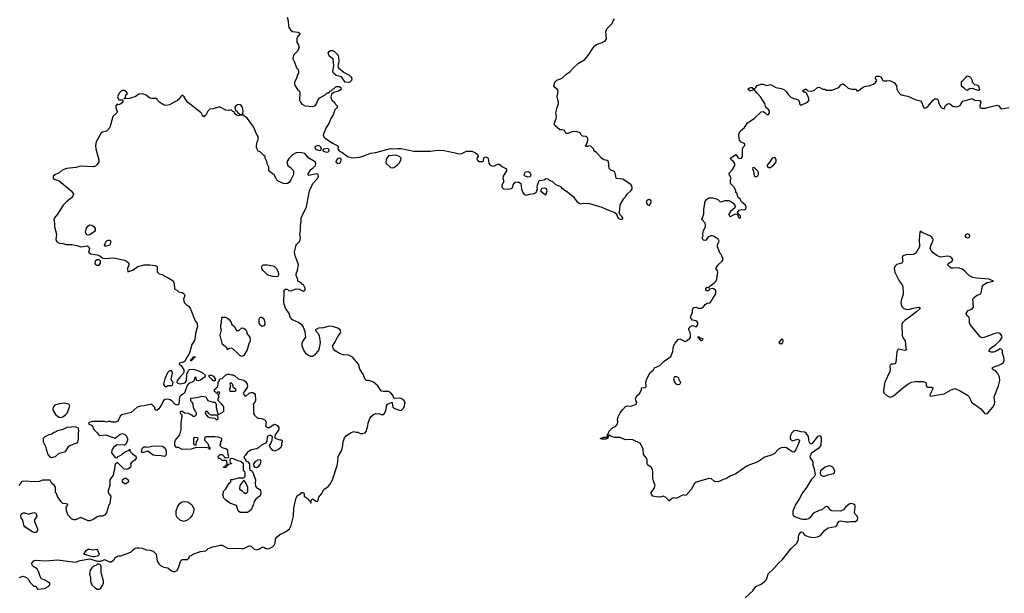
# Model space of a CAD drawing. Header units: inches. Extents: x 2396598 to 2566999, y 262085 to 451979.
# Tile 63 of 256: x 2512313 to 2523196, y 313496 to 319842. Entities that reach past the tile are written whole.
import ezdxf

# ---------------------------------------------------------------- set-up
doc = ezdxf.new("R2010")
doc.units = ezdxf.units.IN
doc.header["$MEASUREMENT"] = 0
doc.layers.add('C5311', color=7, linetype='Continuous')
doc.layers.add('C5321', color=7, linetype='Continuous')

msp = doc.modelspace()

# ---------------------------------------------------------------- linework, layer by layer
at = {"layer": 'C5311', "color": 5}
for points, elevation in [([(2515271, 319871), (2515281, 319830), (2515283, 319770), (2515291, 319750), (2515308, 319728), (2515330, 319711), (2515390, 319705), (2515412, 319690), (2515381, 319650), (2515375, 319630), (2515376, 319590), (2515391, 319570), (2515403, 319530), (2515381, 319490), (2515341, 319450), (2515331, 319410), (2515352, 319370), (2515372, 319310), (2515392, 319290), (2515394, 319270), (2515394, 319250), (2515382, 319230), (2515372, 319190), (2515351, 319150), (2515351, 319130), (2515358, 319110), (2515385, 319070), (2515405, 319050), (2515410, 319034), (2515407, 318953), (2515415, 318930), (2515430, 318906), (2515470, 318888), (2515550, 318883), (2515578, 318890), (2515595, 318910), (2515610, 318952), (2515630, 318978), (2515690, 319012), (2515710, 319032), (2515730, 319034), (2515750, 319054), (2515762, 319058), (2515770, 319074), (2515790, 319082), (2515810, 319102), (2515844, 319104), (2515862, 319090), (2515865, 319070), (2515836, 319050), (2515784, 319036), (2515761, 319019), (2515753, 318990), (2515756, 318970), (2515768, 318948), (2515791, 318930), (2515796, 318916), (2515822, 318890), (2515822, 318870), (2515797, 318843), (2515778, 318790), (2515752, 318748), (2515730, 318694), (2515699, 318650), (2515668, 318568), (2515671, 318550), (2515690, 318531), (2515770, 318475), (2515822, 318450), (2515832, 318430), (2515831, 318410), (2515850, 318382), (2515875, 318375), (2515945, 318325), (2515995, 318315), (2516070, 318321), (2516109, 318331), (2516190, 318364), (2516250, 318374), (2516410, 318418), (2516430, 318413), (2516490, 318418), (2516530, 318415), (2516670, 318387), (2516854, 318386), (2516930, 318399), (2517010, 318395), (2517070, 318378), (2517113, 318373), (2517170, 318356), (2517199, 318361), (2517250, 318388), (2517310, 318388), (2517351, 318370), (2517375, 318350), (2517379, 318330), (2517366, 318310), (2517368, 318290), (2517390, 318274), (2517430, 318272), (2517439, 318281), (2517445, 318315), (2517450, 318322), (2517470, 318325), (2517491, 318310), (2517499, 318250), (2517514, 318234), (2517530, 318225), (2517550, 318222), (2517610, 318247), (2517650, 318215), (2517694, 318190), (2517695, 318170), (2517658, 318110), (2517653, 318090), (2517663, 318050), (2517642, 318010), (2517642, 317990), (2517662, 317970), (2517712, 317968), (2517745, 317975), (2517762, 317990), (2517767, 318013), (2517782, 318038), (2517795, 318045), (2517827, 318047), (2517851, 318031), (2517859, 317970), (2517874, 317930), (2517889, 317909), (2517910, 317902), (2517950, 317913), (2518001, 317919), (2518020, 317930), (2518029, 317950), (2518035, 317970), (2518033, 317990), (2518037, 318010), (2518056, 318064), (2518109, 318071), (2518130, 318085), (2518150, 318081), (2518170, 318065), (2518202, 318050), (2518237, 318017), (2518290, 317998), (2518302, 317982), (2518373, 317933), (2518430, 317886), (2518471, 317831), (2518490, 317815), (2518510, 317806), (2518549, 317811), (2518610, 317807), (2518748, 317768), (2518802, 317742), (2518892, 317710), (2518914, 317690), (2518914, 317670), (2518930, 317642), (2518950, 317634), (2518970, 317634), (2518978, 317642), (2518978, 317650), (2518970, 317666), (2518947, 317687), (2518938, 317710), (2518946, 317734), (2518950, 317792), (2518990, 317862), (2519010, 317882), (2519029, 317911), (2519069, 317950), (2519082, 317970), (2519084, 317990), (2519070, 318015), (2518979, 318079), (2518910, 318084), (2518905, 318090), (2518900, 318130), (2518890, 318157), (2518870, 318169), (2518850, 318173), (2518830, 318195), (2518824, 318224), (2518826, 318250), (2518816, 318276), (2518805, 318285), (2518770, 318292), (2518742, 318310), (2518690, 318373), (2518658, 318390), (2518659, 318410), (2518630, 318439), (2518610, 318448), (2518590, 318438), (2518570, 318438), (2518567, 318450), (2518579, 318461), (2518594, 318506), (2518591, 318531), (2518582, 318542), (2518570, 318548), (2518533, 318553), (2518515, 318570), (2518509, 318590), (2518463, 318603), (2518418, 318602), (2518370, 318581), (2518362, 318582), (2518350, 318588), (2518335, 318615), (2518310, 318623), (2518285, 318625), (2518229, 318670), (2518221, 318690), (2518243, 318750), (2518245, 318770), (2518239, 318810), (2518253, 318870), (2518269, 318910), (2518269, 318930), (2518256, 318970), (2518255, 318990), (2518266, 319050), (2518257, 319070), (2518229, 319090), (2518217, 319110), (2518229, 319149), (2518250, 319174), (2518310, 319194), (2518350, 319236), (2518394, 319266), (2518433, 319310), (2518490, 319359), (2518558, 319402), (2518595, 319445), (2518650, 319530), (2518670, 319553), (2518690, 319566), (2518752, 319588), (2518789, 319610), (2518800, 319630), (2518792, 319708), (2518801, 319739), (2518862, 319798), (2518873, 319830), (2518889, 319850)], 40), ([(2512309, 313671), (2512350, 313685), (2512390, 313672), (2512412, 313650), (2512430, 313614), (2512470, 313574), (2512490, 313574), (2512510, 313542), (2512586, 313550), (2512626, 313570), (2512646, 313590), (2512646, 313610), (2512590, 313642), (2512555, 313655), (2512541, 313681), (2512525, 313730), (2512506, 313766), (2512469, 313789), (2512450, 313809), (2512449, 313830), (2512470, 313857), (2512490, 313864), (2512597, 313857), (2512730, 313865), (2512930, 313839), (2512982, 313858), (2513090, 313878), (2513170, 313852), (2513210, 313852), (2513250, 313872), (2513304, 313844), (2513324, 313844), (2513350, 313861), (2513359, 313870), (2513366, 313890), (2513380, 313900), (2513409, 313911), (2513430, 313911), (2513530, 313947), (2513545, 313955), (2513570, 313981), (2513590, 313994), (2513610, 314001), (2513630, 314001), (2513670, 313994), (2513710, 313976), (2513755, 313975), (2513790, 313961), (2513821, 313930), (2513832, 313850), (2513850, 313822), (2513870, 313802), (2513905, 313785), (2513950, 313778), (2513990, 313745), (2514010, 313736), (2514030, 313736), (2514053, 313750), (2514073, 313790), (2514089, 313850), (2514109, 313871), (2514168, 313872), (2514186, 313890), (2514189, 313911), (2514210, 313914), (2514226, 313930), (2514310, 313958), (2514370, 313966), (2514398, 313990), (2514446, 314010), (2514470, 314013), (2514530, 314030), (2514550, 314030), (2514610, 313997), (2514770, 313991), (2514790, 313993), (2514850, 314022), (2514870, 314017), (2514905, 313985), (2514930, 313977), (2514956, 313984), (2514990, 314007), (2515010, 314007), (2515033, 313993), (2515049, 313989), (2515070, 313990), (2515106, 314010), (2515124, 314030), (2515135, 314050), (2515142, 314098), (2515159, 314121), (2515190, 314146), (2515250, 314175), (2515294, 314210), (2515312, 314248), (2515339, 314350), (2515344, 314436), (2515353, 314490), (2515369, 314551), (2515383, 314577), (2515420, 314600), (2515429, 314611), (2515450, 314612), (2515457, 314597), (2515458, 314570), (2515500, 314540), (2515510, 314525), (2515520, 314520), (2515530, 314494), (2515538, 314530), (2515550, 314542), (2515590, 314516), (2515610, 314512), (2515620, 314560), (2515650, 314598), (2515675, 314645), (2515723, 314677), (2515742, 314698), (2515769, 314750), (2515821, 314910), (2515829, 314949), (2515833, 315010), (2515870, 315071), (2515882, 315110), (2515890, 315170), (2515904, 315216), (2515921, 315239), (2515970, 315271), (2516010, 315285), (2516030, 315278), (2516050, 315278), (2516075, 315265), (2516105, 315265), (2516130, 315272), (2516148, 315290), (2516149, 315311), (2516162, 315350), (2516163, 315377), (2516182, 315430), (2516195, 315450), (2516224, 315476), (2516250, 315486), (2516290, 315483), (2516310, 315475), (2516330, 315475), (2516340, 315480), (2516350, 315492), (2516364, 315530), (2516368, 315570), (2516378, 315590), (2516430, 315611), (2516432, 315570), (2516437, 315557), (2516459, 315539), (2516510, 315522), (2516530, 315520), (2516557, 315543), (2516568, 315570), (2516573, 315610), (2516557, 315637), (2516531, 315651), (2516510, 315654), (2516451, 315651), (2516435, 315690), (2516410, 315718), (2516390, 315728), (2516330, 315727), (2516313, 315733), (2516296, 315750), (2516272, 315792), (2516225, 315830), (2516210, 315840), (2516170, 315849), (2516148, 315850), (2516129, 315869), (2516113, 315913), (2516074, 315974), (2516058, 316030), (2515990, 316110), (2515950, 316131), (2515890, 316136), (2515848, 316148), (2515800, 316180), (2515780, 316200), (2515769, 316230), (2515801, 316279), (2515830, 316338), (2515855, 316370), (2515862, 316390), (2515854, 316410), (2515829, 316429), (2515770, 316449), (2515730, 316453), (2515670, 316433), (2515614, 316430), (2515586, 316414), (2515582, 316410), (2515584, 316404), (2515611, 316371), (2515623, 316343), (2515633, 316270), (2515621, 316190), (2515571, 316129), (2515550, 316117), (2515530, 316117), (2515505, 316125), (2515483, 316143), (2515458, 316178), (2515437, 316230), (2515436, 316264), (2515445, 316290), (2515475, 316330), (2515469, 316389), (2515447, 316447), (2515438, 316458), (2515393, 316493), (2515330, 316521), (2515304, 316550), (2515290, 316590), (2515252, 316650), (2515234, 316710), (2515235, 316830), (2515238, 316850), (2515250, 316862), (2515270, 316862), (2515286, 316846), (2515310, 316842), (2515370, 316865), (2515410, 316862), (2515422, 316850), (2515450, 316838), (2515468, 316852), (2515469, 316870), (2515450, 316908), (2515436, 316916), (2515426, 316930), (2515388, 316950), (2515387, 316967), (2515369, 317010), (2515369, 317031), (2515382, 317070), (2515393, 317130), (2515389, 317151), (2515359, 317230), (2515351, 317270), (2515370, 317350), (2515409, 317390), (2515414, 317410), (2515417, 317430), (2515410, 317470), (2515416, 317510), (2515416, 317570), (2515426, 317610), (2515426, 317650), (2515484, 317770), (2515515, 317950), (2515554, 318030), (2515607, 318090), (2515615, 318110), (2515612, 318132), (2515590, 318137), (2515510, 318118), (2515498, 318130), (2515530, 318185), (2515558, 318202), (2515582, 318230), (2515588, 318250), (2515578, 318270), (2515510, 318309), (2515463, 318363), (2515413, 318373), (2515370, 318369), (2515330, 318348), (2515291, 318310), (2515265, 318270), (2515278, 318230), (2515306, 318206), (2515338, 318170), (2515341, 318130), (2515311, 318069), (2515290, 318042), (2515272, 318030), (2515250, 318025), (2515230, 318029), (2515170, 318054), (2515154, 318070), (2515125, 318125), (2515088, 318150), (2515068, 318170), (2515066, 318210), (2515048, 318248), (2515047, 318267), (2515028, 318308), (2515026, 318330), (2515010, 318338), (2514970, 318378), (2514949, 318389), (2514938, 318410), (2514929, 318429), (2514929, 318450), (2514938, 318490), (2514948, 318512), (2514949, 318550), (2514930, 318578), (2514896, 318656), (2514830, 318748), (2514810, 318768), (2514795, 318775), (2514790, 318786), (2514750, 318786), (2514730, 318778), (2514706, 318790), (2514686, 318810), (2514682, 318822), (2514670, 318826), (2514650, 318846), (2514624, 318836), (2514590, 318839), (2514530, 318873), (2514510, 318874), (2514450, 318855), (2514414, 318850), (2514391, 318829), (2514370, 318786), (2514350, 318768), (2514330, 318788), (2514318, 318810), (2514169, 318929), (2514130, 318988), (2514110, 319006), (2514092, 318988), (2514082, 318970), (2514055, 318945), (2514026, 318934), (2513970, 318899), (2513930, 318893), (2513901, 318901), (2513858, 318930), (2513838, 318950), (2513828, 318968), (2513770, 318969), (2513750, 318975), (2513710, 319008), (2513670, 319022), (2513630, 319018), (2513590, 318989), (2513544, 318976), (2513530, 318968), (2513466, 318966), (2513470, 318974), (2513482, 318978), (2513486, 319010), (2513502, 319018), (2513506, 319030), (2513486, 319050), (2513470, 319058), (2513450, 319058), (2513430, 319048), (2513412, 319030), (2513394, 318990), (2513410, 318954), (2513454, 318954), (2513454, 318930), (2513432, 318910), (2513410, 318898), (2513390, 318906), (2513374, 318890), (2513374, 318870), (2513390, 318826), (2513385, 318810), (2513343, 318770), (2513311, 318650), (2513271, 318610), (2513230, 318597), (2513210, 318582), (2513160, 318490), (2513150, 318450), (2513154, 318414), (2513187, 318290), (2513187, 318270), (2513170, 318239), (2513150, 318221), (2513130, 318213), (2512990, 318222), (2512932, 318208), (2512830, 318196), (2512784, 318176), (2512750, 318149), (2512707, 318130), (2512684, 318110), (2512682, 318090), (2512690, 318076), (2512730, 318068), (2512750, 318059), (2512881, 317950), (2512897, 317930), (2512907, 317910), (2512901, 317890), (2512887, 317870), (2512830, 317826), (2512793, 317790), (2512730, 317689), (2512698, 317650), (2512691, 317630), (2512698, 317590), (2512696, 317550), (2512719, 317470), (2512714, 317410), (2512724, 317384), (2512749, 317369), (2512790, 317365), (2512830, 317354), (2512890, 317356), (2512945, 317345), (2512990, 317330), (2513059, 317339), (2513078, 317330), (2513085, 317310), (2513072, 317270), (2513094, 317250), (2513170, 317242), (2513198, 317230), (2513226, 317206), (2513250, 317199), (2513354, 317206), (2513470, 317183), (2513490, 317175), (2513518, 317150), (2513520, 317140), (2513521, 317130), (2513505, 317090), (2513510, 317054), (2513562, 317070), (2513618, 317110), (2513690, 317131), (2513751, 317131), (2513810, 317122), (2513832, 317110), (2513833, 317053), (2513854, 317030), (2513890, 317022), (2513902, 317010), (2513961, 316981), (2514011, 316951), (2514020, 316920), (2514025, 316865), (2514051, 316851), (2514070, 316832), (2514110, 316822), (2514131, 316810), (2514138, 316790), (2514125, 316750), (2514130, 316714), (2514154, 316690), (2514177, 316677), (2514198, 316650), (2514251, 316510), (2514271, 316490), (2514278, 316450), (2514255, 316370), (2514253, 316330), (2514246, 316294), (2514216, 316250), (2514194, 316166), (2514181, 316139), (2514161, 316110), (2514138, 316062), (2514110, 316048), (2514078, 316042), (2514074, 316030), (2514096, 316016), (2514121, 315981), (2514127, 315970), (2514128, 315950), (2514125, 315930), (2514090, 315896), (2514055, 315850), (2514051, 315830), (2514062, 315822), (2514090, 315815), (2514136, 315824), (2514147, 315833), (2514156, 315850), (2514161, 315919), (2514179, 315961), (2514190, 315971), (2514230, 315975), (2514270, 315965), (2514330, 315938), (2514362, 315910), (2514362, 315890), (2514310, 315854), (2514290, 315845), (2514266, 315850), (2514262, 315882), (2514250, 315886), (2514237, 315843), (2514226, 315834), (2514183, 315817), (2514165, 315795), (2514134, 315710), (2514094, 315686), (2514078, 315670), (2514072, 315590), (2514060, 315580), (2514050, 315578), (2514028, 315590), (2514000, 315620), (2513976, 315636), (2513950, 315642), (2513920, 315640), (2513902, 315630), (2513885, 315590), (2513850, 315538), (2513830, 315518), (2513810, 315526), (2513808, 315550), (2513770, 315588), (2513690, 315569), (2513650, 315568), (2513610, 315555), (2513545, 315495), (2513442, 315470), (2513424, 315456), (2513398, 315402), (2513371, 315389), (2513330, 315389), (2513315, 315395), (2513290, 315395), (2513270, 315388), (2513250, 315395), (2513110, 315398), (2513078, 315382), (2513074, 315370), (2513113, 315353), (2513132, 315310), (2513171, 315271), (2513190, 315242), (2513270, 315251), (2513314, 315230), (2513370, 315212), (2513425, 315255), (2513450, 315263), (2513474, 315254), (2513494, 315234), (2513503, 315210), (2513503, 315190), (2513490, 315148), (2513470, 315135), (2513390, 315138), (2513371, 315129), (2513351, 315109), (2513330, 315078), (2513326, 315050), (2513370, 314998), (2513390, 314994), (2513398, 315010), (2513434, 315026), (2513455, 315045), (2513480, 315060), (2513522, 315078), (2513530, 315091), (2513532, 315070), (2513560, 315040), (2513595, 315015), (2513600, 315000), (2513601, 314990), (2513587, 314970), (2513553, 314947), (2513539, 314930), (2513541, 314910), (2513536, 314890), (2513510, 314869), (2513490, 314866), (2513469, 314869), (2513390, 314946), (2513385, 314935), (2513370, 314928), (2513359, 314850), (2513351, 314830), (2513351, 314809), (2513311, 314750), (2513311, 314689), (2513291, 314630), (2513291, 314610), (2513297, 314597), (2513319, 314570), (2513310, 314490), (2513296, 314464), (2513273, 314387), (2513250, 314361), (2513230, 314349), (2513191, 314349), (2513170, 314342), (2513122, 314310), (2513082, 314298), (2513070, 314297), (2512990, 314334), (2512930, 314309), (2512910, 314309), (2512890, 314316), (2512844, 314364), (2512829, 314410), (2512828, 314450), (2512846, 314470), (2512842, 314482), (2512827, 314487), (2512790, 314489), (2512770, 314508), (2512730, 314568), (2512719, 314599), (2512709, 314610), (2512708, 314670), (2512693, 314693), (2512668, 314710), (2512650, 314746), (2512570, 314749), (2512530, 314734), (2512489, 314729), (2512350, 314737), (2512332, 314730), (2512317, 314703), (2512302, 314690)], 40), ([(2520000, 317436), (2519990, 317443), (2519970, 317449), (2519951, 317449), (2519923, 317437), (2519898, 317402), (2519890, 317398), (2519870, 317402), (2519864, 317410), (2519855, 317430), (2519868, 317450), (2519864, 317464), (2519866, 317486), (2519872, 317510), (2519892, 317550), (2519895, 317570), (2519889, 317590), (2519854, 317630), (2519874, 317694), (2519876, 317744), (2519889, 317830), (2519906, 317854), (2519930, 317871), (2519970, 317871), (2520000, 317864)], 20), ([(2520000, 316852), (2519983, 316863), (2519970, 316869), (2519938, 316862), (2519930, 316846), (2519910, 316838), (2519898, 316850), (2519898, 316870), (2519910, 316882), (2519930, 316874), (2519938, 316890), (2519958, 316910), (2520000, 316939)], 20), ([(2520000, 314732), (2519992, 314732), (2519961, 314761), (2519930, 314766), (2519790, 314727), (2519771, 314710), (2519735, 314645), (2519678, 314582), (2519670, 314578), (2519650, 314584), (2519630, 314577), (2519570, 314544), (2519550, 314553), (2519531, 314549), (2519502, 314530), (2519500, 314520), (2519490, 314518), (2519455, 314555), (2519430, 314569), (2519390, 314559), (2519350, 314562), (2519310, 314572), (2519295, 314590), (2519292, 314610), (2519325, 314655), (2519337, 314690), (2519317, 314737), (2519310, 314770), (2519311, 314830), (2519307, 314867), (2519292, 314892), (2519255, 314915), (2519249, 314930), (2519249, 314970), (2519241, 314990), (2519209, 315030), (2519204, 315090), (2519175, 315155), (2519090, 315194), (2519050, 315198), (2519010, 315194), (2518950, 315219), (2518890, 315218), (2518849, 315229), (2518830, 315246), (2518818, 315242), (2518812, 315210), (2518808, 315208), (2518790, 315202), (2518750, 315202), (2518728, 315210), (2518770, 315222), (2518798, 315222), (2518808, 315232), (2518810, 315254), (2518818, 315262), (2518829, 315290), (2518869, 315330), (2518897, 315343), (2518917, 315363), (2518925, 315390), (2518922, 315422), (2518929, 315450), (2518950, 315491), (2518978, 315530), (2519010, 315564), (2519030, 315571), (2519070, 315565), (2519128, 315590), (2519135, 315610), (2519122, 315630), (2519119, 315650), (2519137, 315683), (2519169, 315710), (2519186, 315750), (2519186, 315770), (2519227, 315773), (2519236, 315784), (2519234, 315830), (2519244, 315870), (2519282, 315938), (2519318, 315970), (2519329, 315991), (2519390, 316015), (2519437, 316063), (2519510, 316115), (2519534, 316170), (2519540, 316230), (2519557, 316263), (2519590, 316305), (2519610, 316311), (2519670, 316282), (2519690, 316291), (2519721, 316319), (2519729, 316330), (2519729, 316350), (2519723, 316383), (2519709, 316410), (2519709, 316430), (2519730, 316451), (2519750, 316458), (2519790, 316445), (2519798, 316450), (2519808, 316470), (2519808, 316490), (2519800, 316500), (2519786, 316510), (2519750, 316519), (2519729, 316549), (2519749, 316610), (2519748, 316632), (2519762, 316658), (2519790, 316662), (2519812, 316652), (2519850, 316651), (2519873, 316667), (2519889, 316691), (2519910, 316705), (2519946, 316710), (2520000, 316797)], 20)]:
    msp.add_lwpolyline(points, dxfattribs=dict(at, elevation=elevation))
for points, elevation in [([(2515950, 319146), (2515909, 319149), (2515870, 319209), (2515810, 319224), (2515781, 319250), (2515773, 319270), (2515784, 319330), (2515778, 319410), (2515736, 319436), (2515722, 319470), (2515735, 319490), (2515750, 319501), (2515770, 319501), (2515791, 319491), (2515832, 319450), (2515841, 319390), (2515841, 319370), (2515831, 319330), (2515838, 319310), (2515899, 319259), (2515950, 319230), (2515974, 319210), (2515984, 319190), (2515979, 319170), (2515965, 319155)], 40), ([(2514730, 318905), (2514719, 318901), (2514702, 318890), (2514692, 318870), (2514698, 318838), (2514710, 318834), (2514720, 318820), (2514750, 318794), (2514770, 318794), (2514778, 318802), (2514782, 318830), (2514777, 318870), (2514764, 318890), (2514750, 318899)], 40), ([(2515610, 318450), (2515590, 318444), (2515577, 318430), (2515585, 318405), (2515630, 318395), (2515643, 318397), (2515649, 318410), (2515642, 318430), (2515630, 318441)], 40), ([(2515715, 318415), (2515672, 318410), (2515662, 318398), (2515662, 318390), (2515690, 318380), (2515710, 318377), (2515730, 318385), (2515735, 318390), (2515729, 318409)], 40), ([(2516470, 318343), (2516390, 318336), (2516372, 318310), (2516364, 318290), (2516360, 318270), (2516364, 318250), (2516410, 318205), (2516430, 318202), (2516450, 318206), (2516490, 318236), (2516510, 318257), (2516527, 318290), (2516528, 318310), (2516510, 318327)], 40), ([(2515850, 318309), (2515830, 318305), (2515813, 318287), (2515809, 318269), (2515830, 318249), (2515850, 318255), (2515862, 318270), (2515865, 318290), (2515861, 318301)], 40), ([(2517930, 318100), (2517894, 318114), (2517888, 318130), (2517903, 318157), (2517930, 318161), (2517953, 318153), (2517964, 318130), (2517959, 318110), (2517950, 318103)], 40), ([(2518110, 317978), (2518085, 317975), (2518079, 317970), (2518071, 317950), (2518110, 317914), (2518130, 317905), (2518144, 317950), (2518136, 317970), (2518130, 317975)], 40), ([(2519270, 317852), (2519250, 317844), (2519239, 317830), (2519250, 317798), (2519270, 317787), (2519290, 317808), (2519294, 317830), (2519290, 317841)], 40), ([(2513070, 317458), (2513050, 317466), (2513039, 317490), (2513050, 317537), (2513070, 317563), (2513090, 317571), (2513110, 317568), (2513134, 317554), (2513149, 317530), (2513146, 317510), (2513140, 317500), (2513090, 317461)], 40), ([(2513270, 317335), (2513258, 317338), (2513249, 317349), (2513270, 317392), (2513290, 317402), (2513310, 317402), (2513322, 317390), (2513310, 317349)], 40), ([(2513170, 317184), (2513149, 317171), (2513145, 317145), (2513152, 317132), (2513165, 317125), (2513190, 317126), (2513206, 317150), (2513206, 317170), (2513190, 317184)], 40), ([(2515150, 316998), (2515110, 317001), (2515070, 317010), (2515057, 317017), (2514999, 317070), (2514989, 317091), (2514989, 317111), (2514995, 317125), (2515009, 317131), (2515049, 317131), (2515110, 317119), (2515130, 317110), (2515151, 317090), (2515170, 317050), (2515175, 317025), (2515170, 317004)], 40), ([(2514710, 316402), (2514736, 316404), (2514770, 316432), (2514790, 316431), (2514812, 316410), (2514822, 316390), (2514822, 316370), (2514855, 316330), (2514859, 316290), (2514844, 316256), (2514827, 316190), (2514790, 316125), (2514770, 316117), (2514745, 316125), (2514717, 316157), (2514670, 316202), (2514650, 316209), (2514621, 316199), (2514610, 316188), (2514602, 316210), (2514556, 316250), (2514529, 316350), (2514542, 316410), (2514535, 316430), (2514535, 316470), (2514544, 316490), (2514549, 316551), (2514590, 316551), (2514625, 316530), (2514650, 316492), (2514658, 316470), (2514682, 316450)], 40), ([(2514990, 316446), (2514970, 316461), (2514961, 316490), (2514961, 316530), (2514970, 316552), (2514990, 316551), (2515010, 316531), (2515019, 316510), (2515021, 316470), (2515010, 316454)], 40), ([(2519807, 316333), (2519810, 316322), (2519820, 316320), (2519830, 316302), (2519850, 316294), (2519862, 316298), (2519866, 316310), (2519838, 316318), (2519830, 316326), (2519822, 316322), (2519826, 316330)], 20), ([(2514206, 316066), (2514209, 316091), (2514226, 316094), (2514230, 316111), (2514251, 316111), (2514250, 316106), (2514238, 316102), (2514230, 316086), (2514218, 316082), (2514210, 316066)], 40), ([(2513990, 315959), (2513970, 315956), (2513946, 315934), (2513916, 315870), (2513902, 315810), (2513914, 315790), (2513930, 315782), (2513950, 315794), (2513990, 315794), (2514002, 315798), (2514007, 315813), (2514008, 315830), (2513999, 315839), (2513986, 315866), (2514003, 315930), (2513996, 315956)], 40), ([(2514810, 315674), (2514849, 315711), (2514870, 315719), (2514890, 315719), (2514907, 315707), (2514914, 315694), (2514921, 315630), (2514911, 315609), (2514892, 315590), (2514898, 315570), (2514897, 315497), (2514905, 315470), (2514938, 315438), (2514950, 315432), (2514990, 315431), (2515025, 315410), (2515037, 315390), (2515031, 315350), (2515050, 315331), (2515070, 315331), (2515110, 315358), (2515130, 315366), (2515150, 315361), (2515165, 315350), (2515176, 315330), (2515176, 315310), (2515138, 315250), (2515132, 315230), (2515133, 315213), (2515190, 315194), (2515210, 315194), (2515213, 315187), (2515214, 315170), (2515205, 315155), (2515205, 315130), (2515198, 315110), (2515174, 315086), (2515130, 315069), (2515110, 315077), (2515094, 315090), (2515074, 315130), (2515090, 315154), (2515104, 315190), (2515108, 315228), (2515090, 315242), (2515070, 315242), (2515050, 315226), (2515045, 315175), (2515030, 315158), (2514986, 315134), (2514954, 315106), (2514930, 315094), (2514875, 315085), (2514830, 315058), (2514810, 315026), (2514794, 315010), (2514794, 314990), (2514814, 314970), (2514818, 314958), (2514830, 314954), (2514854, 314930), (2514853, 314893), (2514858, 314858), (2514870, 314854), (2514891, 314831), (2514918, 314750), (2514915, 314710), (2514920, 314680), (2514930, 314666), (2514966, 314646), (2514974, 314634), (2514977, 314610), (2514974, 314586), (2514965, 314570), (2514922, 314538), (2514905, 314510), (2514898, 314482), (2514870, 314418), (2514830, 314389), (2514749, 314389), (2514729, 314410), (2514708, 314468), (2514635, 314495), (2514590, 314528), (2514569, 314550), (2514559, 314590), (2514568, 314630), (2514590, 314652), (2514630, 314714), (2514646, 314730), (2514646, 314754), (2514670, 314754), (2514733, 314773), (2514790, 314774), (2514806, 314790), (2514806, 314830), (2514802, 314842), (2514786, 314850), (2514786, 314930), (2514756, 314956), (2514723, 314963), (2514670, 314986), (2514638, 314982), (2514634, 314970), (2514638, 314938), (2514653, 314933), (2514653, 314927), (2514618, 314922), (2514614, 314910), (2514598, 314902), (2514590, 314886), (2514567, 314887), (2514567, 314893), (2514582, 314898), (2514587, 314913), (2514602, 314918), (2514606, 314930), (2514602, 314962), (2514590, 314966), (2514550, 314966), (2514530, 314986), (2514509, 314989), (2514508, 315010), (2514530, 315032), (2514552, 315032), (2514574, 315010), (2514578, 314998), (2514590, 314994), (2514622, 314998), (2514626, 315010), (2514618, 315030), (2514615, 315070), (2514610, 315078), (2514590, 315095), (2514550, 315106), (2514526, 315130), (2514538, 315150), (2514538, 315170), (2514548, 315190), (2514546, 315210), (2514510, 315222), (2514470, 315228), (2514373, 315227), (2514358, 315222), (2514354, 315190), (2514393, 315153), (2514402, 315122), (2514414, 315110), (2514414, 315090), (2514410, 315086), (2514402, 315102), (2514390, 315106), (2514270, 315108), (2514253, 315107), (2514210, 315089), (2514110, 315088), (2514070, 315108), (2514048, 315108), (2514026, 315130), (2514028, 315168), (2514035, 315190), (2514082, 315250), (2514099, 315310), (2514096, 315390), (2514109, 315450), (2514108, 315468), (2514090, 315486), (2514089, 315511), (2514112, 315512), (2514133, 315493), (2514174, 315490), (2514212, 315472), (2514218, 315458), (2514230, 315454), (2514250, 315454), (2514267, 315473), (2514268, 315490), (2514258, 315510), (2514244, 315524), (2514235, 315550), (2514230, 315586), (2514218, 315610), (2514204, 315624), (2514205, 315655), (2514270, 315661), (2514330, 315677), (2514371, 315671), (2514392, 315630), (2514450, 315611), (2514474, 315610), (2514484, 315584), (2514486, 315550), (2514502, 315482), (2514510, 315474), (2514560, 315500), (2514568, 315512), (2514569, 315550), (2514562, 315570), (2514549, 315589), (2514506, 315630), (2514508, 315652), (2514518, 315670), (2514506, 315694), (2514526, 315710), (2514522, 315722), (2514510, 315726), (2514498, 315722), (2514494, 315706), (2514490, 315706), (2514482, 315722), (2514468, 315728), (2514468, 315750), (2514482, 315758), (2514486, 315770), (2514498, 315782), (2514508, 315810), (2514506, 315830), (2514516, 315844), (2514526, 315870), (2514550, 315874), (2514586, 315910), (2514610, 315922), (2514630, 315922), (2514653, 315913), (2514670, 315912), (2514690, 315902), (2514727, 315867), (2514790, 315854), (2514810, 315839), (2514827, 315810), (2514831, 315789), (2514827, 315773), (2514796, 315724), (2514782, 315710), (2514790, 315694)], 40), ([(2514450, 315846), (2514440, 315860), (2514409, 315889), (2514406, 315910), (2514430, 315911), (2514457, 315897), (2514474, 315870), (2514474, 315850), (2514470, 315848)], 40), ([(2519572, 315892), (2519551, 315889), (2519541, 315870), (2519550, 315832), (2519570, 315811), (2519590, 315807), (2519609, 315811), (2519622, 315830), (2519606, 315846), (2519597, 315877), (2519590, 315884)], 20), ([(2514650, 315826), (2514638, 315822), (2514634, 315810), (2514642, 315790), (2514632, 315750), (2514634, 315734), (2514690, 315734), (2514702, 315738), (2514706, 315750), (2514678, 315770), (2514670, 315806)], 40), ([(2512810, 315598), (2512750, 315591), (2512703, 315577), (2512684, 315556), (2512680, 315530), (2512685, 315510), (2512710, 315475), (2512750, 315444), (2512770, 315441), (2512790, 315447), (2512821, 315470), (2512837, 315490), (2512868, 315568), (2512858, 315590)], 40), ([(2514390, 315506), (2514370, 315506), (2514362, 315490), (2514364, 315484), (2514394, 315450), (2514410, 315442), (2514470, 315434), (2514490, 315414), (2514506, 315430), (2514502, 315462), (2514490, 315466), (2514430, 315466), (2514402, 315482)], 40), ([(2512930, 315338), (2512834, 315330), (2512790, 315309), (2512730, 315295), (2512710, 315278), (2512690, 315275), (2512670, 315258), (2512634, 315250), (2512590, 315228), (2512572, 315210), (2512572, 315170), (2512600, 315120), (2512605, 315090), (2512625, 315030), (2512650, 315002), (2512670, 314998), (2512690, 315005), (2512710, 315011), (2512750, 315046), (2512810, 315061), (2512822, 315070), (2512857, 315123), (2512868, 315130), (2512955, 315165), (2512962, 315210), (2512962, 315278), (2512966, 315286), (2512962, 315322)], 40), ([(2514250, 315218), (2514234, 315210), (2514234, 315150), (2514250, 315134), (2514262, 315138), (2514266, 315170), (2514276, 315184), (2514286, 315210), (2514276, 315216)], 40), ([(2513910, 315009), (2513877, 315017), (2513810, 315021), (2513790, 315026), (2513730, 315068), (2513669, 315049), (2513661, 315070), (2513665, 315095), (2513670, 315105), (2513690, 315116), (2513710, 315118), (2513730, 315111), (2513790, 315126), (2513890, 315125), (2513922, 315102), (2513932, 315070), (2513932, 315030), (2513924, 315016)], 40), ([(2514930, 314884), (2514913, 314893), (2514904, 314904), (2514902, 314930), (2514922, 314958), (2514950, 314973), (2514970, 314975), (2514976, 314970), (2514977, 314957), (2514972, 314930), (2514950, 314896)], 40), ([(2513470, 314708), (2513450, 314726), (2513449, 314750), (2513470, 314771), (2513490, 314771), (2513512, 314750), (2513514, 314730), (2513490, 314708)], 40), ([(2514790, 314746), (2514745, 314690), (2514742, 314650), (2514771, 314631), (2514790, 314612), (2514810, 314602), (2514826, 314610), (2514835, 314625), (2514834, 314670), (2514810, 314726)], 40), ([(2514130, 314292), (2514090, 314301), (2514056, 314330), (2514042, 314362), (2514042, 314410), (2514060, 314460), (2514087, 314493), (2514110, 314507), (2514130, 314512), (2514169, 314509), (2514195, 314495), (2514219, 314470), (2514236, 314430), (2514233, 314390), (2514219, 314361), (2514203, 314337), (2514170, 314310)], 40), ([(2512490, 314167), (2512470, 314168), (2512450, 314178), (2512370, 314230), (2512357, 314250), (2512347, 314307), (2512329, 314331), (2512324, 314350), (2512330, 314371), (2512350, 314385), (2512370, 314385), (2512410, 314371), (2512469, 314391), (2512490, 314383), (2512496, 314376), (2512501, 314350), (2512476, 314310), (2512475, 314290), (2512511, 314210), (2512511, 314190)], 40), ([(2513122, 313978), (2513164, 313984), (2513174, 313974), (2513192, 313930), (2513185, 313915), (2513170, 313908), (2513140, 313900), (2513120, 313900), (2513030, 313924), (2513022, 313930), (2513049, 313971), (2513070, 313985), (2513090, 313986)], 40), ([(2513190, 313818), (2513170, 313818), (2513156, 313804), (2513130, 313795), (2513110, 313778), (2513091, 313750), (2513086, 313710), (2513095, 313675), (2513096, 313630), (2513112, 313590), (2513150, 313552), (2513170, 313542), (2513190, 313542), (2513210, 313552), (2513230, 313582), (2513239, 313610), (2513239, 313630), (2513214, 313726), (2513215, 313795), (2513206, 313810)], 40)]:
    msp.add_lwpolyline(points, close=True, dxfattribs=dict(at, elevation=elevation))
at = {"layer": 'C5321', "color": 5, "elevation": 20}
for points in [[(2520000, 317864), (2520010, 317861), (2520031, 317851), (2520050, 317831), (2520068, 317828), (2520110, 317841), (2520150, 317840), (2520172, 317832), (2520195, 317815), (2520216, 317790), (2520221, 317770), (2520218, 317762), (2520170, 317718), (2520153, 317690), (2520156, 317670), (2520170, 317664), (2520210, 317688), (2520233, 317693), (2520246, 317686), (2520250, 317674), (2520254, 317674), (2520252, 317670), (2520261, 317650), (2520270, 317645), (2520282, 317650), (2520279, 317670), (2520270, 317682), (2520262, 317682), (2520248, 317710), (2520266, 317734), (2520290, 317741), (2520320, 317740), (2520335, 317745), (2520338, 317750), (2520342, 317770), (2520335, 317790), (2520290, 317828), (2520278, 317858), (2520256, 317876), (2520248, 317890), (2520242, 317922), (2520228, 317930), (2520228, 317950), (2520209, 317989), (2520169, 318030), (2520169, 318070), (2520178, 318090), (2520155, 318130), (2520156, 318144), (2520190, 318185), (2520217, 318230), (2520219, 318250), (2520198, 318278), (2520178, 318290), (2520168, 318310), (2520230, 318352), (2520255, 318315), (2520270, 318305), (2520290, 318311), (2520301, 318330), (2520301, 318410), (2520310, 318432), (2520328, 318450), (2520327, 318467), (2520287, 318487), (2520269, 318509), (2520264, 318524), (2520262, 318570), (2520278, 318610), (2520323, 318650), (2520358, 318702), (2520433, 318747), (2520510, 318824), (2520530, 318827), (2520550, 318816), (2520570, 318793), (2520590, 318793), (2520600, 318810), (2520601, 318830), (2520590, 318849), (2520559, 318870), (2520550, 318914), (2520519, 318959), (2520503, 318990), (2520463, 319030), (2520440, 319060), (2520430, 319068), (2520388, 319050), (2520364, 319070), (2520370, 319082), (2520390, 319091), (2520411, 319091), (2520430, 319074), (2520450, 319092), (2520465, 319115), (2520510, 319130), (2520530, 319130), (2520570, 319114), (2520610, 319124), (2520670, 319090), (2520730, 319081), (2520766, 319066), (2520786, 319046), (2520809, 319009), (2520841, 318981), (2520916, 318956), (2520931, 318931), (2520931, 318910), (2520950, 318895), (2521022, 318930), (2521038, 318950), (2521029, 318990), (2521008, 319028), (2520998, 319038), (2520980, 319040), (2520966, 319050), (2520990, 319072), (2521010, 319072), (2521018, 319058), (2521033, 319053), (2521070, 319051), (2521098, 319062), (2521130, 319092), (2521150, 319094), (2521190, 319072), (2521212, 319072), (2521230, 319062), (2521290, 319062), (2521366, 319090), (2521390, 319122), (2521410, 319131), (2521430, 319122), (2521470, 319085), (2521510, 319072), (2521550, 319072), (2521570, 319052), (2521590, 319058), (2521630, 319092), (2521650, 319102), (2521710, 319113), (2521752, 319130), (2521776, 319150), (2521786, 319170), (2521774, 319190), (2521773, 319210), (2521790, 319218), (2521810, 319217), (2521831, 319210), (2521852, 319170), (2521870, 319164), (2521896, 319164), (2521930, 319170), (2521983, 319143), (2522006, 319110), (2522010, 319074), (2522024, 319044), (2522052, 319012), (2522068, 319012), (2522090, 319002), (2522130, 318996), (2522210, 318957), (2522270, 318945), (2522286, 318926), (2522296, 318890), (2522310, 318862), (2522330, 318866), (2522350, 318883), (2522410, 318951), (2522430, 318965), (2522450, 318965), (2522458, 318958), (2522465, 318950), (2522474, 318914), (2522490, 318882), (2522510, 318862), (2522530, 318854), (2522536, 318864), (2522542, 318890), (2522570, 318911), (2522590, 318914), (2522630, 318881), (2522650, 318883), (2522670, 318876), (2522709, 318891), (2522729, 318930), (2522739, 318941), (2522830, 318967), (2522850, 318966), (2522870, 318950), (2522926, 318946), (2522935, 318930), (2522924, 318890), (2522926, 318870), (2522942, 318862), (2522990, 318861), (2523010, 318871), (2523115, 318895), (2523136, 318890), (2523150, 318866), (2523170, 318854), (2523250, 318869)], [(2520000, 316939), (2520000, 316940), (2520010, 316952), (2520017, 316970), (2520029, 317050), (2520025, 317065), (2520009, 317090), (2520033, 317130), (2520079, 317170), (2520089, 317190), (2520070, 317239), (2520056, 317256), (2520027, 317330), (2520027, 317350), (2520045, 317390), (2520034, 317414), (2520000, 317436)], [(2520000, 316797), (2520008, 316810), (2520007, 316847), (2520000, 316852)], [(2520330, 313446), (2520417, 313523), (2520450, 313570), (2520510, 313597), (2520550, 313630), (2520567, 313650), (2520576, 313670), (2520585, 313710), (2520649, 313770), (2520705, 313835), (2520745, 313870), (2520841, 313990), (2520903, 314050), (2520922, 314090), (2520921, 314130), (2520927, 314150), (2520950, 314176), (2520970, 314172), (2520985, 314145), (2520997, 314137), (2521041, 314121), (2521090, 314114), (2521130, 314120), (2521163, 314137), (2521210, 314191), (2521250, 314221), (2521330, 314236), (2521349, 314251), (2521354, 314270), (2521370, 314296), (2521390, 314299), (2521450, 314286), (2521474, 314286), (2521490, 314292), (2521550, 314291), (2521573, 314310), (2521577, 314330), (2521570, 314348), (2521549, 314370), (2521539, 314390), (2521549, 314450), (2521546, 314466), (2521530, 314484), (2521510, 314489), (2521490, 314485), (2521465, 314470), (2521441, 314450), (2521419, 314421), (2521390, 314404), (2521288, 314408), (2521275, 314415), (2521250, 314454), (2521230, 314457), (2521212, 314450), (2521179, 314421), (2521150, 314413), (2521093, 314387), (2521075, 314370), (2521050, 314333), (2521030, 314321), (2521006, 314314), (2520970, 314312), (2520950, 314318), (2520882, 314342), (2520870, 314350), (2520863, 314363), (2520864, 314410), (2520888, 314470), (2520930, 314533), (2520962, 314598), (2521015, 314665), (2521070, 314759), (2521099, 314790), (2521109, 314810), (2521099, 314870), (2521084, 314910), (2521082, 314950), (2521072, 314970), (2521055, 314990), (2521051, 315010), (2521068, 315052), (2521154, 315110), (2521172, 315130), (2521176, 315210), (2521170, 315235), (2521150, 315240), (2521130, 315231), (2521070, 315150), (2521050, 315149), (2521040, 315170), (2521030, 315230), (2521007, 315267), (2520990, 315277), (2520950, 315281), (2520910, 315295), (2520890, 315298), (2520870, 315294), (2520846, 315270), (2520836, 315250), (2520829, 315230), (2520830, 315205), (2520850, 315184), (2520910, 315201), (2520931, 315190), (2520927, 315170), (2520890, 315084), (2520870, 315057), (2520850, 315061), (2520790, 315106), (2520770, 315110), (2520730, 315104), (2520702, 315090), (2520656, 315044), (2520632, 315028), (2520550, 315002), (2520470, 314950), (2520353, 314907), (2520230, 314816), (2520167, 314793), (2520118, 314762), (2520090, 314756), (2520050, 314735), (2520030, 314729), (2520000, 314732)]]:
    msp.add_lwpolyline(points, dxfattribs=at)
for points in [[(2522910, 319058), (2522869, 319069), (2522850, 319082), (2522810, 319078), (2522790, 319058), (2522770, 319066), (2522749, 319089), (2522730, 319098), (2522722, 319110), (2522724, 319150), (2522730, 319162), (2522775, 319205), (2522782, 319218), (2522790, 319222), (2522814, 319210), (2522824, 319204), (2522842, 319170), (2522842, 319150), (2522865, 319125), (2522890, 319122), (2522911, 319111), (2522922, 319070), (2522920, 319060)], [(2520658, 318318), (2520630, 318309), (2520606, 318270), (2520571, 318230), (2520582, 318210), (2520590, 318206), (2520610, 318207), (2520650, 318236), (2520673, 318270), (2520676, 318296)], [(2520430, 318206), (2520418, 318202), (2520414, 318190), (2520425, 318165), (2520430, 318114), (2520450, 318102), (2520470, 318114), (2520478, 318130), (2520478, 318150), (2520470, 318166)], [(2522270, 317502), (2522263, 317490), (2522255, 317410), (2522257, 317330), (2522230, 317276), (2522210, 317255), (2522190, 317244), (2522110, 317240), (2522076, 317230), (2522067, 317210), (2522073, 317170), (2522070, 317162), (2522058, 317150), (2522007, 317133), (2521985, 317110), (2521978, 317090), (2521987, 317050), (2522034, 316954), (2522067, 316910), (2522076, 316890), (2522080, 316810), (2522076, 316790), (2522058, 316750), (2522051, 316711), (2522062, 316670), (2522086, 316646), (2522117, 316637), (2522150, 316638), (2522190, 316650), (2522250, 316660), (2522268, 316650), (2522227, 316610), (2522149, 316550), (2522101, 316519), (2522070, 316490), (2522062, 316470), (2522067, 316347), (2522077, 316317), (2522099, 316290), (2522108, 316208), (2522116, 316190), (2522098, 316182), (2522030, 316197), (2522018, 316190), (2522010, 316168), (2521998, 316050), (2521985, 316035), (2521970, 316030), (2521947, 316030), (2521937, 316023), (2521930, 316010), (2521934, 315970), (2521930, 315950), (2521877, 315830), (2521863, 315770), (2521861, 315730), (2521870, 315710), (2521900, 315680), (2521930, 315666), (2521950, 315668), (2521970, 315679), (2522070, 315766), (2522130, 315809), (2522170, 315830), (2522210, 315840), (2522298, 315838), (2522327, 315827), (2522333, 315810), (2522331, 315790), (2522340, 315780), (2522350, 315776), (2522390, 315776), (2522405, 315770), (2522404, 315750), (2522372, 315690), (2522378, 315678), (2522530, 315702), (2522610, 315747), (2522650, 315761), (2522659, 315759), (2522710, 315736), (2522790, 315687), (2522808, 315668), (2522834, 315610), (2522937, 315537), (2522976, 315490), (2522990, 315483), (2523010, 315486), (2523070, 315556), (2523087, 315590), (2523090, 315610), (2523083, 315670), (2523132, 315790), (2523145, 315850), (2523144, 315890), (2523126, 315926), (2523098, 315958), (2523075, 315970), (2523062, 315990), (2523090, 316006), (2523130, 316015), (2523166, 316034), (2523186, 316050), (2523194, 316070), (2523190, 316110), (2523177, 316150), (2523177, 316177), (2523170, 316195), (2523150, 316201), (2523107, 316173), (2523076, 316164), (2523050, 316162), (2523030, 316170), (2523034, 316190), (2523050, 316210), (2523097, 316243), (2523145, 316290), (2523172, 316330), (2523170, 316346), (2523152, 316372), (2523130, 316378), (2523090, 316371), (2522975, 316325), (2522950, 316324), (2522930, 316334), (2522818, 316470), (2522812, 316490), (2522813, 316533), (2522807, 316547), (2522781, 316570), (2522773, 316590), (2522784, 316610), (2522797, 316623), (2522839, 316641), (2522857, 316663), (2522850, 316752), (2522862, 316770), (2522889, 316790), (2522933, 316810), (2522943, 316830), (2522952, 316890), (2522966, 316910), (2523006, 316934), (2523075, 316950), (2523030, 316972), (2522890, 316981), (2522849, 316990), (2522810, 317009), (2522760, 317060), (2522730, 317083), (2522690, 317097), (2522630, 317092), (2522610, 317094), (2522590, 317106), (2522570, 317130), (2522577, 317143), (2522621, 317170), (2522626, 317190), (2522612, 317210), (2522590, 317223), (2522570, 317225), (2522490, 317216), (2522479, 317219), (2522450, 317233), (2522410, 317263), (2522387, 317287), (2522378, 317310), (2522387, 317350), (2522407, 317390), (2522410, 317410), (2522404, 317424), (2522396, 317436), (2522372, 317452), (2522289, 317489)], [(2522790, 317472), (2522770, 317465), (2522760, 317450), (2522770, 317435), (2522790, 317427), (2522810, 317436), (2522815, 317450), (2522810, 317461)], [(2520747, 316307), (2520730, 316304), (2520703, 316270), (2520710, 316261), (2520730, 316256), (2520749, 316270), (2520752, 316290)], [(2521270, 314905), (2521250, 314903), (2521216, 314890), (2521166, 314850), (2521161, 314830), (2521166, 314806), (2521190, 314791), (2521210, 314791), (2521250, 314806), (2521310, 314823), (2521319, 314830), (2521324, 314850), (2521301, 314890)]]:
    msp.add_lwpolyline(points, close=True, dxfattribs=at)

doc.saveas('drawing.dxf')
